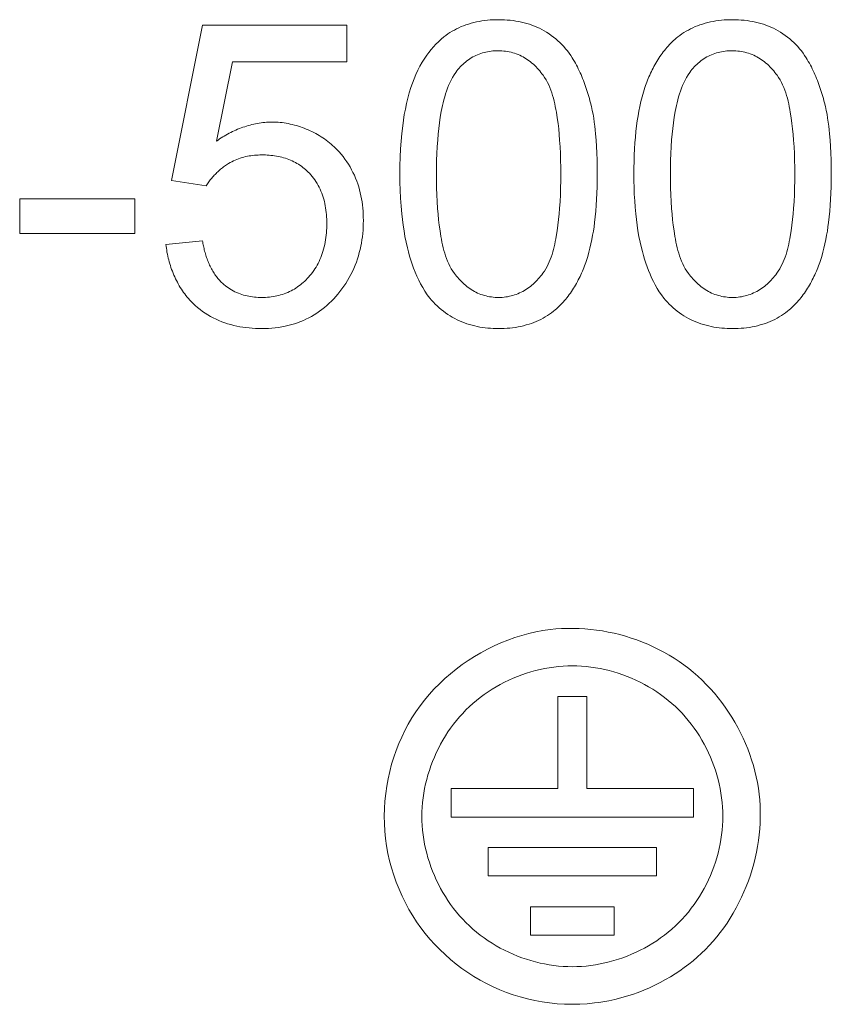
# Model space of a CAD drawing. Header units: millimetres. Extents: x -995 to -252, y -1463 to -938.
# Tile 8 of 24: x -677.22 to -671.87, y -1248.93 to -1242.43. Entities that reach past the tile are written whole.
import ezdxf

# ---------------------------------------------------------------- set-up
doc = ezdxf.new("R2010")
doc.units = ezdxf.units.MM
doc.header["$LTSCALE"] = 2
doc.layers.add('Line', color=3, linetype='Continuous', lineweight=9)

msp = doc.modelspace()

# ---------------------------------------------------------------- linework, layer by layer
at = {"layer": 'Line', "color": 7, "linetype": 'Continuous'}
for p, q in [((-676.0165, -1242.4703), (-676.2213, -1243.4945)), ((-675.0647, -1242.4703), (-676.0165, -1242.4703)), ((-675.0647, -1242.7113), (-675.0647, -1242.4703)), ((-675.9237, -1243.2345), (-675.8196, -1242.7113)), ((-675.8196, -1242.7113), (-675.0647, -1242.7113)), ((-676.2213, -1243.4945), (-675.9924, -1243.5306)), ((-676.4623, -1243.6149), (-677.2213, -1243.6149)), ((-677.2213, -1243.6149), (-677.2213, -1243.8439)), ((-676.4623, -1243.8439), (-676.4623, -1243.6149)), ((-677.2213, -1243.8439), (-676.4623, -1243.8439)), ((-676.0165, -1243.8921), (-676.2575, -1243.9162)), ((-673.4838, -1246.8974), (-673.6739, -1246.8974)), ((-673.6739, -1246.8974), (-673.6739, -1247.5023)), ((-673.4838, -1247.5023), (-673.4838, -1246.8974)), ((-673.6739, -1247.5023), (-674.3767, -1247.5023)), ((-674.3767, -1247.5023), (-674.3767, -1247.691)), ((-672.7796, -1247.5023), (-673.4838, -1247.5023)), ((-672.7796, -1247.691), (-672.7796, -1247.5023)), ((-674.3767, -1247.691), (-672.7796, -1247.691)), ((-673.0249, -1247.8929), (-674.1342, -1247.8929)), ((-674.1342, -1247.8929), (-674.1342, -1248.0796)), ((-673.0249, -1248.0796), (-673.0249, -1247.8929)), ((-674.1342, -1248.0796), (-673.0249, -1248.0796)), ((-673.3033, -1248.2837), (-673.8544, -1248.2837)), ((-673.8544, -1248.2837), (-673.8544, -1248.4696)), ((-673.3033, -1248.4696), (-673.3033, -1248.2837)), ((-673.8544, -1248.4696), (-673.3033, -1248.4696))]:
    msp.add_line(p, q, dxfattribs=at)
for points in [[(-673.5798, -1242.6852), (-673.5898, -1242.6698), (-673.6003, -1242.6548), (-673.6114, -1242.6402), (-673.623, -1242.6259), (-673.6351, -1242.612), (-673.6477, -1242.5985), (-673.6608, -1242.5854), (-673.6744, -1242.5728), (-673.6883, -1242.5606), (-673.7027, -1242.5489), (-673.7175, -1242.5378), (-673.7326, -1242.5272), (-673.7481, -1242.5171), (-673.7639, -1242.5077), (-673.78, -1242.4988), (-673.7959, -1242.4908), (-673.8121, -1242.4834), (-673.8285, -1242.4765), (-673.8451, -1242.4702), (-673.8619, -1242.4644), (-673.8789, -1242.4592), (-673.896, -1242.4545), (-673.9132, -1242.4504), (-673.9319, -1242.4465), (-673.9506, -1242.4432), (-673.9695, -1242.4404), (-673.9884, -1242.4381), (-674.0074, -1242.4364), (-674.0265, -1242.4352), (-674.0456, -1242.4345), (-674.0647, -1242.4342), (-674.0831, -1242.4344), (-674.1015, -1242.435), (-674.1198, -1242.436), (-674.1381, -1242.4376), (-674.1564, -1242.4396), (-674.1746, -1242.4421), (-674.1927, -1242.4451), (-674.2107, -1242.4486), (-674.2286, -1242.4528), (-674.2463, -1242.4574), (-674.2639, -1242.4627), (-674.2798, -1242.4681), (-674.2956, -1242.4739), (-674.3111, -1242.4802), (-674.3264, -1242.4871), (-674.3415, -1242.4944), (-674.3564, -1242.5022), (-674.371, -1242.5104), (-674.3852, -1242.5192), (-674.3992, -1242.5284), (-674.4128, -1242.5381), (-674.4261, -1242.5482)], [(-672.0377, -1242.6852), (-672.0476, -1242.6698), (-672.0581, -1242.6548), (-672.0692, -1242.6402), (-672.0808, -1242.6259), (-672.093, -1242.612), (-672.1056, -1242.5985), (-672.1187, -1242.5854), (-672.1322, -1242.5728), (-672.1462, -1242.5606), (-672.1605, -1242.5489), (-672.1753, -1242.5378), (-672.1904, -1242.5272), (-672.2059, -1242.5171), (-672.2217, -1242.5077), (-672.2378, -1242.4988), (-672.2537, -1242.4908), (-672.2699, -1242.4834), (-672.2863, -1242.4765), (-672.3029, -1242.4702), (-672.3197, -1242.4644), (-672.3367, -1242.4592), (-672.3538, -1242.4545), (-672.3711, -1242.4504), (-672.3897, -1242.4465), (-672.4085, -1242.4432), (-672.4273, -1242.4404), (-672.4463, -1242.4381), (-672.4653, -1242.4364), (-672.4843, -1242.4352), (-672.5034, -1242.4345), (-672.5225, -1242.4342), (-672.5409, -1242.4344), (-672.5593, -1242.435), (-672.5776, -1242.436), (-672.596, -1242.4376), (-672.6142, -1242.4396), (-672.6324, -1242.4421), (-672.6505, -1242.4451), (-672.6685, -1242.4486), (-672.6864, -1242.4528), (-672.7042, -1242.4574), (-672.7218, -1242.4627), (-672.7377, -1242.4681), (-672.7534, -1242.4739), (-672.7689, -1242.4802), (-672.7843, -1242.4871), (-672.7994, -1242.4944), (-672.8142, -1242.5022), (-672.8288, -1242.5104), (-672.8431, -1242.5192), (-672.857, -1242.5284), (-672.8706, -1242.5381), (-672.8839, -1242.5482)], [(-674.4261, -1242.5482), (-674.4442, -1242.5633), (-674.4616, -1242.5791), (-674.4784, -1242.5958), (-674.4945, -1242.6131), (-674.5099, -1242.6311), (-674.5246, -1242.6497), (-674.5386, -1242.6688), (-674.5519, -1242.6883), (-674.568, -1242.7142), (-674.583, -1242.7408), (-674.5969, -1242.7679), (-674.6097, -1242.7955), (-674.6216, -1242.8235), (-674.6325, -1242.852), (-674.6425, -1242.8808), (-674.6534, -1242.916), (-674.6632, -1242.9517), (-674.6719, -1242.9876), (-674.6795, -1243.0237), (-674.6862, -1243.06), (-674.6921, -1243.0965), (-674.6971, -1243.1331), (-674.7028, -1243.1835), (-674.7073, -1243.2341), (-674.7107, -1243.2846), (-674.7134, -1243.3407), (-674.7148, -1243.3969), (-674.7153, -1243.453), (-674.7148, -1243.5055), (-674.7135, -1243.5579), (-674.7111, -1243.6103), (-674.7076, -1243.6626), (-674.703, -1243.7147), (-674.6988, -1243.7522), (-674.694, -1243.7895), (-674.6883, -1243.8268), (-674.6818, -1243.864), (-674.6744, -1243.9011), (-674.666, -1243.9381), (-674.6591, -1243.9654), (-674.6515, -1243.9927), (-674.6433, -1244.0197), (-674.6344, -1244.0466), (-674.6248, -1244.0732), (-674.6145, -1244.0995), (-674.6033, -1244.1254), (-674.5914, -1244.1508), (-674.5786, -1244.1758), (-674.5648, -1244.2003), (-674.5502, -1244.2241), (-674.5346, -1244.2473), (-674.518, -1244.2697)], [(-672.8839, -1242.5482), (-672.8935, -1242.556), (-672.9029, -1242.5641), (-672.9122, -1242.5724), (-672.9212, -1242.581), (-672.9301, -1242.5897), (-672.9387, -1242.5987), (-672.9472, -1242.6079), (-672.9555, -1242.6172), (-672.9636, -1242.6268), (-672.9716, -1242.6365), (-672.9793, -1242.6464), (-672.9868, -1242.6565), (-672.9942, -1242.6667), (-673.0014, -1242.6771), (-673.0084, -1242.6876), (-673.0152, -1242.6983), (-673.0219, -1242.7091), (-673.0284, -1242.72), (-673.0346, -1242.731), (-673.0407, -1242.7421), (-673.0467, -1242.7533), (-673.0524, -1242.7646), (-673.058, -1242.776), (-673.0634, -1242.7874), (-673.0686, -1242.799), (-673.0737, -1242.8105), (-673.0785, -1242.8222), (-673.0832, -1242.8338), (-673.0877, -1242.8455), (-673.0921, -1242.8573), (-673.0963, -1242.869), (-673.1003, -1242.8808)], [(-674.3473, -1242.7814), (-674.3402, -1242.7721), (-674.3328, -1242.763), (-674.3251, -1242.7542), (-674.3172, -1242.7455), (-674.3089, -1242.7371), (-674.3005, -1242.7289), (-674.2918, -1242.721), (-674.2828, -1242.7134), (-674.2736, -1242.706), (-674.2641, -1242.699), (-674.2545, -1242.6924), (-674.2446, -1242.6861), (-674.2345, -1242.6801), (-674.2242, -1242.6746), (-674.2138, -1242.6696), (-674.2032, -1242.6649), (-674.1925, -1242.6606), (-674.1816, -1242.6568), (-674.1706, -1242.6533), (-674.1595, -1242.6502), (-674.1482, -1242.6475), (-674.1369, -1242.6452), (-674.1255, -1242.6432), (-674.114, -1242.6416), (-674.1024, -1242.6404), (-674.0908, -1242.6396), (-674.0792, -1242.6391), (-674.0675, -1242.639), (-674.0553, -1242.6393), (-674.0431, -1242.6399), (-674.031, -1242.641), (-674.0189, -1242.6425), (-674.0068, -1242.6443), (-673.9948, -1242.6466), (-673.983, -1242.6492), (-673.9712, -1242.6523), (-673.9596, -1242.6558), (-673.9481, -1242.6597), (-673.9368, -1242.664), (-673.9256, -1242.6687), (-673.9147, -1242.6738), (-673.904, -1242.6794), (-673.8935, -1242.6853), (-673.8833, -1242.6916), (-673.8733, -1242.6983), (-673.8635, -1242.7053), (-673.854, -1242.7127), (-673.8447, -1242.7204), (-673.8356, -1242.7283), (-673.8268, -1242.7366), (-673.8182, -1242.7451), (-673.8098, -1242.7538), (-673.8017, -1242.7628), (-673.7938, -1242.7719), (-673.7862, -1242.7813), (-673.7788, -1242.7907), (-673.7717, -1242.8004)], [(-672.8051, -1242.7814), (-672.798, -1242.7721), (-672.7906, -1242.763), (-672.7829, -1242.7542), (-672.775, -1242.7455), (-672.7668, -1242.7371), (-672.7583, -1242.7289), (-672.7496, -1242.721), (-672.7406, -1242.7134), (-672.7314, -1242.706), (-672.722, -1242.699), (-672.7123, -1242.6924), (-672.7024, -1242.6861), (-672.6923, -1242.6801), (-672.682, -1242.6746), (-672.6716, -1242.6696), (-672.6611, -1242.6649), (-672.6504, -1242.6606), (-672.6395, -1242.6568), (-672.6285, -1242.6533), (-672.6173, -1242.6502), (-672.6061, -1242.6475), (-672.5947, -1242.6452), (-672.5833, -1242.6432), (-672.5718, -1242.6416), (-672.5602, -1242.6404), (-672.5486, -1242.6396), (-672.537, -1242.6391), (-672.5254, -1242.639), (-672.5132, -1242.6393), (-672.501, -1242.6399), (-672.4888, -1242.641), (-672.4767, -1242.6425), (-672.4646, -1242.6443), (-672.4527, -1242.6466), (-672.4408, -1242.6492), (-672.4291, -1242.6523), (-672.4174, -1242.6558), (-672.4059, -1242.6597), (-672.3946, -1242.664), (-672.3835, -1242.6687), (-672.3725, -1242.6738), (-672.3618, -1242.6794), (-672.3513, -1242.6853), (-672.3411, -1242.6916), (-672.3311, -1242.6983), (-672.3214, -1242.7053), (-672.3118, -1242.7127), (-672.3025, -1242.7204), (-672.2934, -1242.7283), (-672.2846, -1242.7366), (-672.276, -1242.7451), (-672.2676, -1242.7538), (-672.2595, -1242.7628), (-672.2517, -1242.7719), (-672.244, -1242.7813), (-672.2366, -1242.7907), (-672.2295, -1242.8004)], [(-673.459, -1242.9817), (-673.4625, -1242.9683), (-673.4662, -1242.9548), (-673.47, -1242.9413), (-673.4739, -1242.9279), (-673.478, -1242.9145), (-673.4822, -1242.9012), (-673.4866, -1242.8879), (-673.4911, -1242.8746), (-673.4958, -1242.8614), (-673.5006, -1242.8483), (-673.5056, -1242.8352), (-673.5108, -1242.8221), (-673.5162, -1242.8092), (-673.5217, -1242.7963), (-673.5274, -1242.7836), (-673.5333, -1242.7709), (-673.5393, -1242.7583), (-673.5456, -1242.7458), (-673.552, -1242.7335), (-673.5587, -1242.7212), (-673.5655, -1242.7091), (-673.5726, -1242.697), (-673.5798, -1242.6852)], [(-671.9168, -1242.9817), (-671.9204, -1242.9683), (-671.924, -1242.9548), (-671.9278, -1242.9413), (-671.9317, -1242.9279), (-671.9358, -1242.9145), (-671.94, -1242.9012), (-671.9444, -1242.8879), (-671.9489, -1242.8746), (-671.9536, -1242.8614), (-671.9585, -1242.8482), (-671.9635, -1242.8352), (-671.9687, -1242.8221), (-671.974, -1242.8092), (-671.9795, -1242.7963), (-671.9852, -1242.7836), (-671.9911, -1242.7709), (-671.9972, -1242.7583), (-672.0034, -1242.7458), (-672.0099, -1242.7335), (-672.0165, -1242.7212), (-672.0234, -1242.7091), (-672.0304, -1242.697), (-672.0377, -1242.6852)], [(-674.3562, -1244.1066), (-674.3668, -1244.0915), (-674.3765, -1244.0759), (-674.3855, -1244.0597), (-674.3937, -1244.0432), (-674.4011, -1244.0263), (-674.408, -1244.009), (-674.4142, -1243.9914), (-674.4199, -1243.9736), (-674.425, -1243.9555), (-674.4297, -1243.9373), (-674.434, -1243.9189), (-674.4379, -1243.9005), (-674.4415, -1243.882), (-674.4448, -1243.8635), (-674.4508, -1243.8264), (-674.4559, -1243.7895), (-674.4603, -1243.7527), (-674.464, -1243.7158), (-674.467, -1243.6789), (-674.4699, -1243.6338), (-674.472, -1243.5885), (-674.4734, -1243.5431), (-674.4741, -1243.4977), (-674.4744, -1243.4523), (-674.4741, -1243.4071), (-674.4732, -1243.3619), (-674.4717, -1243.3168), (-674.4695, -1243.2718), (-674.4664, -1243.2269), (-674.4632, -1243.1894), (-674.4593, -1243.1521), (-674.4546, -1243.1147), (-674.449, -1243.0774), (-674.4426, -1243.0399), (-674.4388, -1243.0204), (-674.4347, -1243.0008), (-674.4303, -1242.9813), (-674.4255, -1242.9619), (-674.4203, -1242.9427), (-674.4145, -1242.9235), (-674.4083, -1242.9046), (-674.4016, -1242.886), (-674.3942, -1242.8676), (-674.3862, -1242.8496), (-674.3776, -1242.8319), (-674.3682, -1242.8146), (-674.3582, -1242.7977), (-674.3473, -1242.7814)], [(-673.7717, -1242.8004), (-673.7613, -1242.8156), (-673.7517, -1242.8314), (-673.7429, -1242.8476), (-673.7348, -1242.8642), (-673.7274, -1242.8812), (-673.7207, -1242.8985), (-673.7146, -1242.9161), (-673.7089, -1242.934), (-673.7038, -1242.9521), (-673.6992, -1242.9703), (-673.695, -1242.9886), (-673.6911, -1243.0071), (-673.6875, -1243.0256), (-673.6842, -1243.044), (-673.6783, -1243.0809), (-673.6732, -1243.1176), (-673.6689, -1243.1542), (-673.6653, -1243.1909), (-673.6624, -1243.2276), (-673.6595, -1243.2723), (-673.6574, -1243.3172), (-673.6561, -1243.3622), (-673.6553, -1243.4072), (-673.6551, -1243.4523), (-673.6553, -1243.4976), (-673.6561, -1243.5429), (-673.6575, -1243.5882), (-673.6596, -1243.6334), (-673.6624, -1243.6784), (-673.6654, -1243.7152), (-673.6691, -1243.752), (-673.6735, -1243.7888), (-673.6786, -1243.8257), (-673.6846, -1243.8627), (-673.6877, -1243.8799), (-673.691, -1243.8972), (-673.6946, -1243.9144), (-673.6985, -1243.9316), (-673.7028, -1243.9486), (-673.7075, -1243.9656), (-673.7125, -1243.9823), (-673.7181, -1243.9989), (-673.7241, -1244.0152), (-673.7307, -1244.0312), (-673.7379, -1244.0469), (-673.7457, -1244.0623), (-673.7542, -1244.0773), (-673.7633, -1244.0918), (-673.7732, -1244.1059)], [(-672.814, -1244.1066), (-672.8246, -1244.0915), (-672.8344, -1244.0759), (-672.8433, -1244.0597), (-672.8515, -1244.0432), (-672.859, -1244.0263), (-672.8658, -1244.009), (-672.872, -1243.9914), (-672.8777, -1243.9736), (-672.8829, -1243.9555), (-672.8876, -1243.9373), (-672.8918, -1243.9189), (-672.8957, -1243.9005), (-672.8993, -1243.882), (-672.9027, -1243.8635), (-672.9086, -1243.8264), (-672.9138, -1243.7895), (-672.9181, -1243.7527), (-672.9218, -1243.7158), (-672.9248, -1243.6789), (-672.9277, -1243.6338), (-672.9298, -1243.5885), (-672.9312, -1243.5431), (-672.932, -1243.4977), (-672.9322, -1243.4523), (-672.9319, -1243.4071), (-672.931, -1243.3619), (-672.9295, -1243.3168), (-672.9273, -1243.2718), (-672.9242, -1243.2269), (-672.921, -1243.1894), (-672.9171, -1243.1521), (-672.9124, -1243.1147), (-672.9069, -1243.0774), (-672.9004, -1243.0399), (-672.8966, -1243.0204), (-672.8926, -1243.0008), (-672.8881, -1242.9813), (-672.8833, -1242.9619), (-672.8781, -1242.9427), (-672.8724, -1242.9235), (-672.8662, -1242.9046), (-672.8594, -1242.886), (-672.852, -1242.8676), (-672.8441, -1242.8496), (-672.8354, -1242.8319), (-672.8261, -1242.8146), (-672.816, -1242.7977), (-672.8051, -1242.7814)], [(-672.2295, -1242.8004), (-672.2191, -1242.8156), (-672.2095, -1242.8314), (-672.2007, -1242.8476), (-672.1927, -1242.8642), (-672.1853, -1242.8812), (-672.1785, -1242.8985), (-672.1724, -1242.9161), (-672.1668, -1242.934), (-672.1617, -1242.9521), (-672.157, -1242.9703), (-672.1528, -1242.9886), (-672.1489, -1243.0071), (-672.1453, -1243.0256), (-672.1421, -1243.044), (-672.1361, -1243.0809), (-672.1311, -1243.1176), (-672.1268, -1243.1542), (-672.1232, -1243.1909), (-672.1202, -1243.2276), (-672.1173, -1243.2723), (-672.1153, -1243.3172), (-672.1139, -1243.3622), (-672.1131, -1243.4072), (-672.1129, -1243.4523), (-672.1131, -1243.4976), (-672.1139, -1243.5429), (-672.1153, -1243.5882), (-672.1174, -1243.6334), (-672.1203, -1243.6784), (-672.1233, -1243.7152), (-672.1269, -1243.752), (-672.1313, -1243.7888), (-672.1364, -1243.8257), (-672.1424, -1243.8627), (-672.1455, -1243.8799), (-672.1488, -1243.8972), (-672.1525, -1243.9144), (-672.1564, -1243.9316), (-672.1606, -1243.9486), (-672.1653, -1243.9656), (-672.1704, -1243.9823), (-672.1759, -1243.9989), (-672.182, -1244.0152), (-672.1886, -1244.0312), (-672.1957, -1244.0469), (-672.2035, -1244.0623), (-672.212, -1244.0773), (-672.2212, -1244.0918), (-672.231, -1244.1059)], [(-673.1003, -1242.8808), (-673.11, -1242.9115), (-673.1188, -1242.9426), (-673.1267, -1242.9739), (-673.1337, -1243.0055), (-673.1401, -1243.0372), (-673.1456, -1243.0691), (-673.1506, -1243.1011), (-673.1549, -1243.1331), (-673.1593, -1243.1709), (-673.1631, -1243.2088), (-673.1661, -1243.2467), (-673.1686, -1243.2846), (-673.1706, -1243.3267), (-673.1721, -1243.3688), (-673.1729, -1243.4109), (-673.1731, -1243.453), (-673.1728, -1243.4968), (-673.1719, -1243.5405), (-673.1702, -1243.5841), (-673.1679, -1243.6277), (-673.1648, -1243.6713), (-673.1608, -1243.7147), (-673.1567, -1243.7522), (-673.1518, -1243.7895), (-673.1462, -1243.8268), (-673.1397, -1243.864), (-673.1322, -1243.9011), (-673.1238, -1243.9381), (-673.1174, -1243.9635), (-673.1105, -1243.9888), (-673.103, -1244.0139), (-673.0949, -1244.039), (-673.0862, -1244.0637), (-673.0769, -1244.0883), (-673.0669, -1244.1125), (-673.0562, -1244.1363), (-673.0447, -1244.1598), (-673.0326, -1244.1829), (-673.0196, -1244.2054), (-673.0059, -1244.2274), (-672.9913, -1244.2489), (-672.9759, -1244.2697)], [(-673.4862, -1244.0225), (-673.4776, -1243.9953), (-673.4698, -1243.9677), (-673.4626, -1243.94), (-673.4561, -1243.9121), (-673.4502, -1243.8841), (-673.445, -1243.8559), (-673.4402, -1243.8276), (-673.4359, -1243.7993), (-673.4321, -1243.7709), (-673.4278, -1243.7333), (-673.4241, -1243.6956), (-673.421, -1243.658), (-673.4186, -1243.6202), (-673.4166, -1243.5785), (-673.4152, -1243.5367), (-673.4144, -1243.4949), (-673.4141, -1243.453), (-673.4144, -1243.4061), (-673.4153, -1243.3593), (-673.4169, -1243.3124), (-673.419, -1243.2706), (-673.4218, -1243.2288), (-673.4253, -1243.187), (-673.4279, -1243.1611), (-673.4309, -1243.1352), (-673.4343, -1243.1094), (-673.4381, -1243.0836), (-673.4425, -1243.058), (-673.4474, -1243.0324), (-673.4529, -1243.007), (-673.459, -1242.9817)], [(-671.944, -1244.0225), (-671.9354, -1243.9953), (-671.9276, -1243.9677), (-671.9204, -1243.94), (-671.914, -1243.9121), (-671.9081, -1243.8841), (-671.9028, -1243.8559), (-671.898, -1243.8276), (-671.8938, -1243.7993), (-671.89, -1243.7709), (-671.8856, -1243.7333), (-671.8819, -1243.6956), (-671.8789, -1243.658), (-671.8765, -1243.6202), (-671.8744, -1243.5785), (-671.873, -1243.5367), (-671.8722, -1243.4949), (-671.8719, -1243.453), (-671.8722, -1243.4061), (-671.8731, -1243.3593), (-671.8748, -1243.3124), (-671.8768, -1243.2706), (-671.8796, -1243.2288), (-671.8832, -1243.187), (-671.8858, -1243.1611), (-671.8887, -1243.1352), (-671.8921, -1243.1094), (-671.896, -1243.0836), (-671.9003, -1243.058), (-671.9052, -1243.0324), (-671.9107, -1243.007), (-671.9168, -1242.9817)], [(-675.5581, -1243.1089), (-675.5702, -1243.1091), (-675.5823, -1243.1095), (-675.5944, -1243.1102), (-675.6065, -1243.1112), (-675.6186, -1243.1125), (-675.6307, -1243.1141), (-675.6428, -1243.1159), (-675.6549, -1243.118), (-675.6669, -1243.1203), (-675.679, -1243.1229), (-675.6909, -1243.1257), (-675.7029, -1243.1288), (-675.7147, -1243.1321), (-675.7266, -1243.1357), (-675.7383, -1243.1395), (-675.75, -1243.1435), (-675.7617, -1243.1477), (-675.7732, -1243.1521), (-675.7847, -1243.1568), (-675.7961, -1243.1617), (-675.8074, -1243.1667), (-675.8186, -1243.172), (-675.8296, -1243.1774), (-675.8406, -1243.1831), (-675.8515, -1243.1889), (-675.8622, -1243.1949), (-675.8728, -1243.2011), (-675.8833, -1243.2075), (-675.8936, -1243.214), (-675.9038, -1243.2207), (-675.9138, -1243.2275), (-675.9237, -1243.2345)], [(-675.1305, -1243.2906), (-675.1398, -1243.2811), (-675.1494, -1243.2718), (-675.1593, -1243.2628), (-675.1694, -1243.2539), (-675.1798, -1243.2453), (-675.1904, -1243.2369), (-675.2013, -1243.2288), (-675.2123, -1243.2208), (-675.2236, -1243.2131), (-675.235, -1243.2057), (-675.2467, -1243.1985), (-675.2585, -1243.1915), (-675.2705, -1243.1848), (-675.2827, -1243.1784), (-675.295, -1243.1722), (-675.3075, -1243.1662), (-675.3201, -1243.1606), (-675.3328, -1243.1552), (-675.3456, -1243.1501), (-675.3585, -1243.1452), (-675.3716, -1243.1407), (-675.3847, -1243.1364), (-675.3978, -1243.1325), (-675.4111, -1243.1288), (-675.4244, -1243.1254), (-675.4377, -1243.1223), (-675.4511, -1243.1196), (-675.4645, -1243.1171), (-675.4779, -1243.115), (-675.4913, -1243.1131), (-675.5047, -1243.1116), (-675.5181, -1243.1105), (-675.5315, -1243.1096), (-675.5448, -1243.1091), (-675.5581, -1243.1089)], [(-675.1116, -1244.2273), (-675.098, -1244.2095), (-675.0851, -1244.1913), (-675.0726, -1244.1726), (-675.0608, -1244.1535), (-675.0495, -1244.134), (-675.0388, -1244.1143), (-675.0288, -1244.0941), (-675.0194, -1244.0737), (-675.0106, -1244.053), (-675.0025, -1244.0321), (-674.9951, -1244.0109), (-674.9887, -1243.9904), (-674.9828, -1243.9698), (-674.9776, -1243.9491), (-674.973, -1243.9282), (-674.969, -1243.9072), (-674.9655, -1243.886), (-674.9627, -1243.8648), (-674.9603, -1243.8435), (-674.9585, -1243.8221), (-674.9573, -1243.8006), (-674.9565, -1243.7791), (-674.9563, -1243.7576), (-674.9565, -1243.7372), (-674.9572, -1243.7169), (-674.9584, -1243.6965), (-674.96, -1243.6762), (-674.9622, -1243.6559), (-674.9649, -1243.6358), (-674.9681, -1243.6157), (-674.9719, -1243.5957), (-674.9763, -1243.5759), (-674.9812, -1243.5562), (-674.9868, -1243.5367), (-674.993, -1243.5173), (-674.9998, -1243.4982), (-675.0074, -1243.4791), (-675.0156, -1243.4602), (-675.0245, -1243.4416), (-675.034, -1243.4233), (-675.0441, -1243.4053), (-675.0548, -1243.3877), (-675.0661, -1243.3704), (-675.0779, -1243.3535), (-675.0903, -1243.3371), (-675.1032, -1243.3211), (-675.1166, -1243.3056), (-675.1305, -1243.2906)], [(-675.9924, -1243.5306), (-675.9882, -1243.5238), (-675.9838, -1243.517), (-675.9793, -1243.5103), (-675.9747, -1243.5037), (-675.9699, -1243.4971), (-675.965, -1243.4907), (-675.96, -1243.4843), (-675.9548, -1243.478), (-675.9496, -1243.4718), (-675.9442, -1243.4657), (-675.9387, -1243.4597), (-675.933, -1243.4538), (-675.9273, -1243.4479), (-675.9215, -1243.4422), (-675.9156, -1243.4366), (-675.9096, -1243.4311), (-675.9034, -1243.4258), (-675.8972, -1243.4205), (-675.8909, -1243.4153), (-675.8845, -1243.4103), (-675.8781, -1243.4054), (-675.8715, -1243.4006), (-675.8649, -1243.3959), (-675.8582, -1243.3914), (-675.8515, -1243.387), (-675.8446, -1243.3827)], [(-675.8446, -1243.3827), (-675.8341, -1243.3765), (-675.8234, -1243.3707), (-675.8125, -1243.3652), (-675.8013, -1243.3601), (-675.7901, -1243.3554), (-675.7786, -1243.351), (-675.7671, -1243.3469), (-675.7554, -1243.3433), (-675.7436, -1243.34), (-675.7321, -1243.3372), (-675.7206, -1243.3347), (-675.7089, -1243.3326), (-675.6973, -1243.3308), (-675.6856, -1243.3293), (-675.6738, -1243.328), (-675.662, -1243.3271), (-675.6502, -1243.3264), (-675.6383, -1243.326), (-675.6265, -1243.3258), (-675.6142, -1243.3258), (-675.602, -1243.3261), (-675.5898, -1243.3266), (-675.5776, -1243.3274), (-675.5655, -1243.3285), (-675.5534, -1243.3298), (-675.5413, -1243.3315), (-675.5292, -1243.3334), (-675.5172, -1243.3357), (-675.5053, -1243.3382), (-675.4935, -1243.3411), (-675.4818, -1243.3443), (-675.4701, -1243.3479), (-675.4586, -1243.3518), (-675.4471, -1243.3561), (-675.4362, -1243.3606), (-675.4255, -1243.3654), (-675.4149, -1243.3705), (-675.4044, -1243.3759), (-675.3941, -1243.3817), (-675.384, -1243.3878), (-675.3741, -1243.3942), (-675.3644, -1243.4009), (-675.3549, -1243.4079), (-675.3456, -1243.4151), (-675.3366, -1243.4227), (-675.3279, -1243.4305), (-675.3195, -1243.4386), (-675.3113, -1243.447)], [(-675.3113, -1243.447), (-675.302, -1243.4573), (-675.293, -1243.468), (-675.2845, -1243.4791), (-675.2763, -1243.4905), (-675.2685, -1243.5021), (-675.2612, -1243.5141), (-675.2542, -1243.5263), (-675.2477, -1243.5387), (-675.2416, -1243.5514), (-675.2359, -1243.5642), (-675.2306, -1243.5772), (-675.2258, -1243.5904), (-675.2211, -1243.6043), (-675.217, -1243.6183), (-675.2133, -1243.6325), (-675.21, -1243.6468), (-675.2072, -1243.6611), (-675.2047, -1243.6755), (-675.2027, -1243.69), (-675.2009, -1243.7046), (-675.1996, -1243.7192), (-675.1985, -1243.7339), (-675.1978, -1243.7485), (-675.1974, -1243.7632), (-675.1972, -1243.778), (-675.1974, -1243.7935), (-675.1978, -1243.8091), (-675.1986, -1243.8247), (-675.1997, -1243.8402), (-675.2011, -1243.8557), (-675.2029, -1243.8711), (-675.2051, -1243.8865), (-675.2077, -1243.9018), (-675.2108, -1243.917), (-675.2142, -1243.9321), (-675.2181, -1243.9471), (-675.2224, -1243.962), (-675.2272, -1243.9768), (-675.2319, -1243.9899), (-675.237, -1244.0028), (-675.2425, -1244.0156), (-675.2483, -1244.0283), (-675.2546, -1244.0408), (-675.2611, -1244.053), (-675.2681, -1244.0651), (-675.2754, -1244.0769), (-675.2831, -1244.0885), (-675.2911, -1244.0999), (-675.2995, -1244.1109), (-675.3082, -1244.1216), (-675.3172, -1244.1321)], [(-675.8847, -1244.1718), (-675.8909, -1244.1659), (-675.897, -1244.1599), (-675.903, -1244.1537), (-675.9087, -1244.1473), (-675.9143, -1244.1407), (-675.9198, -1244.134), (-675.9251, -1244.1272), (-675.9302, -1244.1202), (-675.9352, -1244.1131), (-675.94, -1244.1059), (-675.9447, -1244.0985), (-675.9492, -1244.0911), (-675.9535, -1244.0835), (-675.9578, -1244.0758), (-675.9618, -1244.068), (-675.9658, -1244.0601), (-675.9696, -1244.0521), (-675.9732, -1244.0441), (-675.9767, -1244.036), (-675.9801, -1244.0278), (-675.9833, -1244.0195), (-675.9864, -1244.0112), (-675.9894, -1244.0028), (-675.9922, -1243.9944), (-675.9949, -1243.986), (-675.9975, -1243.9775), (-675.9999, -1243.969), (-676.0023, -1243.9605), (-676.0045, -1243.9519), (-676.0065, -1243.9433), (-676.0085, -1243.9348), (-676.0103, -1243.9262), (-676.012, -1243.9176), (-676.0137, -1243.9091), (-676.0151, -1243.9006), (-676.0165, -1243.8921)], [(-676.2575, -1243.9162), (-676.2561, -1243.9289), (-676.2545, -1243.9416), (-676.2526, -1243.9544), (-676.2505, -1243.9671), (-676.2481, -1243.9799), (-676.2454, -1243.9927), (-676.2425, -1244.0054), (-676.2394, -1244.0181), (-676.236, -1244.0308), (-676.2323, -1244.0434), (-676.2284, -1244.0559), (-676.2242, -1244.0685), (-676.2198, -1244.0809), (-676.2152, -1244.0932), (-676.2103, -1244.1055), (-676.2051, -1244.1177), (-676.1998, -1244.1297), (-676.1942, -1244.1417), (-676.1883, -1244.1535), (-676.1822, -1244.1652), (-676.1759, -1244.1767), (-676.1694, -1244.1881), (-676.1626, -1244.1994), (-676.1556, -1244.2104), (-676.1484, -1244.2213), (-676.1409, -1244.232), (-676.1333, -1244.2425), (-676.1254, -1244.2529), (-676.1173, -1244.263), (-676.1089, -1244.2728), (-676.1004, -1244.2825), (-676.0916, -1244.2919), (-676.0826, -1244.3011), (-676.0734, -1244.31), (-676.064, -1244.3186)], [(-673.7019, -1244.3557), (-673.6923, -1244.3478), (-673.6829, -1244.3397), (-673.6737, -1244.3314), (-673.6647, -1244.3228), (-673.6558, -1244.3141), (-673.6472, -1244.3051), (-673.6387, -1244.2959), (-673.6304, -1244.2865), (-673.6223, -1244.2769), (-673.6144, -1244.2672), (-673.6067, -1244.2572), (-673.5992, -1244.2471), (-673.5918, -1244.2369), (-673.5846, -1244.2265), (-673.5776, -1244.216), (-673.5708, -1244.2053), (-673.5642, -1244.1945), (-673.5578, -1244.1836), (-673.5515, -1244.1725), (-673.5454, -1244.1614), (-673.5395, -1244.1502), (-673.5338, -1244.1389), (-673.5282, -1244.1275), (-673.5229, -1244.116), (-673.5177, -1244.1045), (-673.5126, -1244.0929), (-673.5078, -1244.0812), (-673.5031, -1244.0695), (-673.4986, -1244.0578), (-673.4943, -1244.0461), (-673.4902, -1244.0343), (-673.4862, -1244.0225)], [(-672.1598, -1244.3557), (-672.1502, -1244.3478), (-672.1408, -1244.3397), (-672.1315, -1244.3314), (-672.1225, -1244.3228), (-672.1137, -1244.3141), (-672.105, -1244.3051), (-672.0965, -1244.2959), (-672.0883, -1244.2865), (-672.0802, -1244.2769), (-672.0723, -1244.2672), (-672.0645, -1244.2572), (-672.057, -1244.2471), (-672.0496, -1244.2369), (-672.0425, -1244.2265), (-672.0355, -1244.216), (-672.0287, -1244.2053), (-672.022, -1244.1945), (-672.0156, -1244.1836), (-672.0093, -1244.1725), (-672.0032, -1244.1614), (-671.9973, -1244.1502), (-671.9916, -1244.1389), (-671.9861, -1244.1275), (-671.9807, -1244.116), (-671.9755, -1244.1045), (-671.9705, -1244.0929), (-671.9656, -1244.0812), (-671.961, -1244.0695), (-671.9565, -1244.0578), (-671.9521, -1244.0461), (-671.948, -1244.0343), (-671.944, -1244.0225)], [(-675.3172, -1244.1321), (-675.3255, -1244.141), (-675.334, -1244.1497), (-675.3428, -1244.1581), (-675.3519, -1244.1664), (-675.3612, -1244.1743), (-675.3707, -1244.182), (-675.3805, -1244.1894), (-675.3905, -1244.1965), (-675.4007, -1244.2033), (-675.4111, -1244.2098), (-675.4217, -1244.2159), (-675.4325, -1244.2217), (-675.4434, -1244.2271), (-675.4545, -1244.2322), (-675.4661, -1244.237), (-675.4779, -1244.2414), (-675.4898, -1244.2454), (-675.5018, -1244.249), (-675.5139, -1244.2522), (-675.5261, -1244.2551), (-675.5385, -1244.2576), (-675.5509, -1244.2598), (-675.5633, -1244.2616), (-675.5759, -1244.263), (-675.5884, -1244.2641), (-675.601, -1244.2649), (-675.6137, -1244.2654), (-675.6263, -1244.2655), (-675.6384, -1244.2654), (-675.6505, -1244.2649), (-675.6626, -1244.2642), (-675.6747, -1244.2631), (-675.6867, -1244.2617), (-675.6986, -1244.26), (-675.7105, -1244.258), (-675.7223, -1244.2555), (-675.7341, -1244.2528), (-675.7457, -1244.2496), (-675.7572, -1244.246), (-675.7686, -1244.2421), (-675.7802, -1244.2376), (-675.7916, -1244.2327), (-675.8028, -1244.2275), (-675.8139, -1244.2218), (-675.8247, -1244.2157), (-675.8354, -1244.2092), (-675.8458, -1244.2024), (-675.8559, -1244.1953), (-675.8658, -1244.1878), (-675.8754, -1244.1799), (-675.8847, -1244.1718)], [(-673.7732, -1244.1059), (-673.7804, -1244.1154), (-673.7878, -1244.1248), (-673.7955, -1244.134), (-673.8033, -1244.143), (-673.8114, -1244.1518), (-673.8198, -1244.1605), (-673.8284, -1244.1689), (-673.8372, -1244.177), (-673.8462, -1244.1849), (-673.8555, -1244.1925), (-673.8649, -1244.1998), (-673.8747, -1244.2068), (-673.8846, -1244.2135), (-673.8947, -1244.2197), (-673.9051, -1244.2256), (-673.9156, -1244.2311), (-673.9263, -1244.2361), (-673.9372, -1244.2408), (-673.9482, -1244.2451), (-673.9594, -1244.2489), (-673.9708, -1244.2524), (-673.9823, -1244.2554), (-673.9938, -1244.2581), (-674.0055, -1244.2604), (-674.0172, -1244.2622), (-674.0291, -1244.2637), (-674.0409, -1244.2647), (-674.0528, -1244.2653), (-674.0647, -1244.2655), (-674.0766, -1244.2653), (-674.0885, -1244.2647), (-674.1003, -1244.2637), (-674.1121, -1244.2622), (-674.1239, -1244.2604), (-674.1356, -1244.2582), (-674.1471, -1244.2555), (-674.1586, -1244.2525), (-674.1699, -1244.249), (-674.1811, -1244.2452), (-674.1922, -1244.2409), (-674.2031, -1244.2363), (-674.2138, -1244.2312), (-674.2243, -1244.2258), (-674.2346, -1244.2199), (-674.2448, -1244.2137), (-674.2547, -1244.2071), (-674.2644, -1244.2001), (-674.2739, -1244.1929), (-674.2832, -1244.1853), (-674.2922, -1244.1774), (-674.301, -1244.1693), (-674.3096, -1244.1609), (-674.3179, -1244.1523), (-674.3261, -1244.1435), (-674.3339, -1244.1345), (-674.3416, -1244.1254), (-674.349, -1244.1161), (-674.3562, -1244.1066)], [(-672.231, -1244.1059), (-672.2382, -1244.1154), (-672.2456, -1244.1248), (-672.2533, -1244.134), (-672.2612, -1244.143), (-672.2693, -1244.1518), (-672.2776, -1244.1605), (-672.2862, -1244.1689), (-672.295, -1244.177), (-672.304, -1244.1849), (-672.3133, -1244.1925), (-672.3228, -1244.1998), (-672.3325, -1244.2068), (-672.3424, -1244.2135), (-672.3526, -1244.2197), (-672.363, -1244.2256), (-672.3735, -1244.2311), (-672.3841, -1244.2361), (-672.395, -1244.2408), (-672.4061, -1244.2451), (-672.4173, -1244.2489), (-672.4286, -1244.2524), (-672.4401, -1244.2554), (-672.4517, -1244.2581), (-672.4633, -1244.2604), (-672.4751, -1244.2622), (-672.4869, -1244.2637), (-672.4987, -1244.2647), (-672.5106, -1244.2653), (-672.5225, -1244.2655), (-672.5344, -1244.2653), (-672.5463, -1244.2647), (-672.5582, -1244.2637), (-672.57, -1244.2622), (-672.5817, -1244.2604), (-672.5934, -1244.2582), (-672.605, -1244.2555), (-672.6164, -1244.2525), (-672.6278, -1244.249), (-672.639, -1244.2452), (-672.65, -1244.2409), (-672.6609, -1244.2363), (-672.6716, -1244.2312), (-672.6821, -1244.2258), (-672.6925, -1244.2199), (-672.7026, -1244.2137), (-672.7126, -1244.2071), (-672.7223, -1244.2001), (-672.7317, -1244.1929), (-672.741, -1244.1853), (-672.75, -1244.1774), (-672.7588, -1244.1693), (-672.7674, -1244.1609), (-672.7758, -1244.1523), (-672.7839, -1244.1435), (-672.7918, -1244.1345), (-672.7994, -1244.1254), (-672.8069, -1244.1161), (-672.814, -1244.1066)], [(-676.064, -1244.3186), (-676.0485, -1244.332), (-676.0325, -1244.3448), (-676.016, -1244.357), (-675.9991, -1244.3686), (-675.9817, -1244.3796), (-675.9639, -1244.39), (-675.9457, -1244.3998), (-675.9273, -1244.409), (-675.9085, -1244.4175), (-675.8894, -1244.4253), (-675.8701, -1244.4324), (-675.8506, -1244.4389), (-675.8308, -1244.4448), (-675.8109, -1244.4499), (-675.7908, -1244.4545), (-675.7706, -1244.4584), (-675.7503, -1244.4618), (-675.7299, -1244.4645), (-675.7094, -1244.4667), (-675.6888, -1244.4684), (-675.6682, -1244.4696), (-675.6476, -1244.4702), (-675.627, -1244.4704), (-675.6047, -1244.47), (-675.5825, -1244.4691), (-675.5603, -1244.4676), (-675.5381, -1244.4655), (-675.5161, -1244.4628), (-675.4941, -1244.4593), (-675.4723, -1244.4552), (-675.4546, -1244.4513), (-675.437, -1244.4469), (-675.4196, -1244.442), (-675.4023, -1244.4366), (-675.3851, -1244.4306), (-675.3682, -1244.4242), (-675.3514, -1244.4172), (-675.3348, -1244.4096), (-675.3163, -1244.4004), (-675.2981, -1244.3904), (-675.2803, -1244.3798), (-675.2628, -1244.3686), (-675.2456, -1244.3568), (-675.2289, -1244.3443), (-675.2126, -1244.3314), (-675.1967, -1244.3179), (-675.1813, -1244.3039), (-675.1664, -1244.2894), (-675.1519, -1244.2745), (-675.1379, -1244.2591), (-675.1245, -1244.2434), (-675.1116, -1244.2273)], [(-674.518, -1244.2697), (-674.5066, -1244.2832), (-674.4947, -1244.2963), (-674.4824, -1244.3091), (-674.4696, -1244.3215), (-674.4564, -1244.3335), (-674.4429, -1244.345), (-674.4289, -1244.3562), (-674.4146, -1244.3668), (-674.4, -1244.377), (-674.385, -1244.3867), (-674.3698, -1244.3959), (-674.3542, -1244.4046), (-674.3384, -1244.4127), (-674.3223, -1244.4202), (-674.3062, -1244.4271), (-674.2898, -1244.4334), (-674.2732, -1244.4392), (-674.2564, -1244.4444), (-674.2395, -1244.4492), (-674.2224, -1244.4534), (-674.2052, -1244.457), (-674.1878, -1244.4603), (-674.1704, -1244.463), (-674.1529, -1244.4653), (-674.1353, -1244.4671), (-674.1177, -1244.4686), (-674.1, -1244.4696), (-674.0824, -1244.4702), (-674.0647, -1244.4704), (-674.0462, -1244.4702), (-674.0276, -1244.4696), (-674.0092, -1244.4685), (-673.9907, -1244.467), (-673.9724, -1244.465), (-673.9541, -1244.4625), (-673.9359, -1244.4595), (-673.9179, -1244.4559), (-673.8999, -1244.4518), (-673.8821, -1244.447), (-673.8644, -1244.4417), (-673.8485, -1244.4364), (-673.8328, -1244.4305), (-673.8172, -1244.4241), (-673.8018, -1244.4172), (-673.7867, -1244.4099), (-673.7718, -1244.402), (-673.7571, -1244.3937), (-673.7428, -1244.3849), (-673.7288, -1244.3756), (-673.7152, -1244.3659), (-673.7019, -1244.3557)], [(-672.9759, -1244.2697), (-672.9644, -1244.2832), (-672.9525, -1244.2963), (-672.9402, -1244.3091), (-672.9274, -1244.3215), (-672.9143, -1244.3335), (-672.9007, -1244.345), (-672.8868, -1244.3562), (-672.8725, -1244.3668), (-672.8578, -1244.377), (-672.8429, -1244.3867), (-672.8276, -1244.3959), (-672.8121, -1244.4046), (-672.7962, -1244.4127), (-672.7802, -1244.4202), (-672.764, -1244.4271), (-672.7476, -1244.4334), (-672.731, -1244.4392), (-672.7142, -1244.4444), (-672.6973, -1244.4492), (-672.6802, -1244.4534), (-672.663, -1244.457), (-672.6457, -1244.4603), (-672.6282, -1244.463), (-672.6107, -1244.4653), (-672.5932, -1244.4671), (-672.5755, -1244.4686), (-672.5579, -1244.4696), (-672.5402, -1244.4702), (-672.5225, -1244.4704), (-672.504, -1244.4702), (-672.4855, -1244.4696), (-672.467, -1244.4685), (-672.4486, -1244.467), (-672.4302, -1244.465), (-672.4119, -1244.4625), (-672.3938, -1244.4595), (-672.3757, -1244.4559), (-672.3578, -1244.4518), (-672.3399, -1244.447), (-672.3223, -1244.4417), (-672.3064, -1244.4364), (-672.2906, -1244.4305), (-672.275, -1244.4241), (-672.2596, -1244.4172), (-672.2445, -1244.4099), (-672.2296, -1244.402), (-672.215, -1244.3937), (-672.2007, -1244.3849), (-672.1867, -1244.3756), (-672.173, -1244.3659), (-672.1598, -1244.3557)], [(-673.7254, -1246.4551), (-673.7724, -1246.4618), (-673.8194, -1246.4705), (-673.8662, -1246.4811), (-673.9127, -1246.4937), (-673.9589, -1246.5082), (-674.0046, -1246.5246), (-674.0498, -1246.5427), (-674.0944, -1246.5626), (-674.1383, -1246.5842), (-674.1814, -1246.6074), (-674.2237, -1246.6322), (-674.2651, -1246.6586), (-674.3054, -1246.6864), (-674.3447, -1246.7157), (-674.3828, -1246.7465), (-674.4196, -1246.7786), (-674.4551, -1246.8119), (-674.4892, -1246.8466), (-674.5218, -1246.8825), (-674.5527, -1246.9195), (-674.5821, -1246.9577), (-674.6098, -1246.997), (-674.6358, -1247.0372), (-674.6601, -1247.0784), (-674.6827, -1247.1205), (-674.7036, -1247.1634), (-674.7228, -1247.2071), (-674.7402, -1247.2515), (-674.7559, -1247.2966), (-674.7699, -1247.3422), (-674.7825, -1247.39), (-674.7932, -1247.4383), (-674.802, -1247.4871), (-674.8089, -1247.5361), (-674.8139, -1247.5854), (-674.8169, -1247.6349), (-674.818, -1247.6845), (-674.8171, -1247.734), (-674.8143, -1247.7835), (-674.8095, -1247.8329), (-674.8026, -1247.8819), (-674.7939, -1247.9307), (-674.7831, -1247.9791), (-674.7705, -1248.027), (-674.7559, -1248.0744), (-674.7395, -1248.1212), (-674.7212, -1248.1672), (-674.7011, -1248.2125), (-674.6793, -1248.2569), (-674.6556, -1248.3004), (-674.6311, -1248.3415), (-674.605, -1248.3815), (-674.5774, -1248.4206), (-674.5483, -1248.4585), (-674.5177, -1248.4953), (-674.4858, -1248.5309), (-674.4525, -1248.5652), (-674.4179, -1248.5982), (-674.3821, -1248.6299), (-674.3451, -1248.6602), (-674.307, -1248.6891), (-674.2678, -1248.7164), (-674.2275, -1248.7422), (-674.1863, -1248.7665), (-674.1442, -1248.7892), (-674.1013, -1248.8102), (-674.0576, -1248.8296), (-674.0131, -1248.8472), (-673.9681, -1248.8632), (-673.9224, -1248.8773), (-673.8746, -1248.8901), (-673.8262, -1248.9009), (-673.7775, -1248.9098), (-673.7284, -1248.9168), (-673.6791, -1248.9217), (-673.6297, -1248.9247), (-673.5801, -1248.9257), (-673.5305, -1248.9248), (-673.4811, -1248.9219), (-673.4318, -1248.9169), (-673.4045, -1248.9133), (-673.3772, -1248.9091)], [(-672.3477, -1247.5392), (-672.3528, -1247.5015), (-672.3592, -1247.4639), (-672.3668, -1247.4264), (-672.3757, -1247.3891), (-672.3857, -1247.3519), (-672.3969, -1247.315), (-672.4094, -1247.2784), (-672.4229, -1247.242), (-672.4376, -1247.206), (-672.4534, -1247.1704), (-672.4703, -1247.1353), (-672.4883, -1247.1006), (-672.5073, -1247.0664), (-672.5274, -1247.0328), (-672.5485, -1246.9998), (-672.5706, -1246.9675), (-672.5937, -1246.9358), (-672.6178, -1246.9048), (-672.6428, -1246.8746), (-672.6688, -1246.8452), (-672.6957, -1246.8167), (-672.7234, -1246.7891), (-672.7521, -1246.7623), (-672.7816, -1246.7366), (-672.812, -1246.7118), (-672.8432, -1246.6881), (-672.8752, -1246.6655), (-672.9079, -1246.6439), (-672.9413, -1246.6234), (-672.9754, -1246.604), (-673.01, -1246.5857), (-673.0453, -1246.5685), (-673.081, -1246.5524), (-673.1172, -1246.5373), (-673.1539, -1246.5235), (-673.1909, -1246.5107), (-673.2283, -1246.4991), (-673.266, -1246.4886), (-673.3039, -1246.4793), (-673.3421, -1246.4712), (-673.3804, -1246.4642), (-673.4188, -1246.4584), (-673.4573, -1246.4537), (-673.4959, -1246.4503), (-673.5344, -1246.448), (-673.5729, -1246.447), (-673.6113, -1246.4472), (-673.6495, -1246.4486), (-673.6876, -1246.4512), (-673.7254, -1246.4551)], [(-674.5703, -1247.6861), (-674.5698, -1247.6557), (-674.5683, -1247.6253), (-674.5658, -1247.5947), (-674.5623, -1247.5642), (-674.5578, -1247.5338), (-674.5524, -1247.5034), (-674.546, -1247.4731), (-674.5387, -1247.4429), (-674.5304, -1247.4129), (-674.5212, -1247.3832), (-674.5111, -1247.3536), (-674.5001, -1247.3244), (-674.4883, -1247.2954), (-674.4755, -1247.2668), (-674.4619, -1247.2386), (-674.4474, -1247.2108), (-674.432, -1247.1835), (-674.4158, -1247.1566), (-674.3988, -1247.1302), (-674.381, -1247.1044), (-674.3623, -1247.0792), (-674.3429, -1247.0546), (-674.3226, -1247.0307), (-674.3016, -1247.0074), (-674.2799, -1246.9849), (-674.2573, -1246.9631), (-674.2341, -1246.9421), (-674.2101, -1246.9218), (-674.1855, -1246.9024), (-674.1603, -1246.8837), (-674.1345, -1246.8659), (-674.1081, -1246.8489), (-674.0813, -1246.8327), (-674.0539, -1246.8173), (-674.0261, -1246.8028), (-673.9979, -1246.7892), (-673.9693, -1246.7764), (-673.9404, -1246.7645), (-673.9111, -1246.7535), (-673.8816, -1246.7434), (-673.8518, -1246.7342), (-673.8218, -1246.726), (-673.7917, -1246.7186), (-673.7614, -1246.7123), (-673.731, -1246.7068), (-673.7005, -1246.7024), (-673.67, -1246.6989), (-673.6395, -1246.6964), (-673.609, -1246.6948), (-673.5786, -1246.6943)], [(-673.5786, -1246.6943), (-673.5482, -1246.6948), (-673.5177, -1246.6963), (-673.4872, -1246.6988), (-673.4567, -1246.7023), (-673.4263, -1246.7068), (-673.3959, -1246.7122), (-673.3656, -1246.7186), (-673.3354, -1246.7259), (-673.3054, -1246.7342), (-673.2757, -1246.7434), (-673.2461, -1246.7535), (-673.2169, -1246.7644), (-673.1879, -1246.7763), (-673.1593, -1246.7891), (-673.1311, -1246.8027), (-673.1033, -1246.8172), (-673.076, -1246.8326), (-673.0491, -1246.8488), (-673.0227, -1246.8658), (-672.9969, -1246.8836), (-672.9717, -1246.9023), (-672.9471, -1246.9217), (-672.9232, -1246.9419), (-672.8999, -1246.963), (-672.8774, -1246.9847), (-672.8556, -1247.0073), (-672.8346, -1247.0305), (-672.8143, -1247.0545), (-672.7949, -1247.0791), (-672.7762, -1247.1043), (-672.7584, -1247.1301), (-672.7414, -1247.1565), (-672.7252, -1247.1833), (-672.7098, -1247.2107), (-672.6953, -1247.2385), (-672.6817, -1247.2667), (-672.6689, -1247.2953), (-672.657, -1247.3242), (-672.646, -1247.3535), (-672.6359, -1247.383), (-672.6267, -1247.4128), (-672.6185, -1247.4428), (-672.6112, -1247.4729), (-672.6048, -1247.5032), (-672.5993, -1247.5336), (-672.5949, -1247.5641), (-672.5914, -1247.5946), (-672.5889, -1247.6251), (-672.5874, -1247.6556), (-672.5869, -1247.686)], [(-673.3772, -1248.9091), (-673.3378, -1248.9019), (-673.2987, -1248.8935), (-673.2598, -1248.8838), (-673.2213, -1248.8728), (-673.1831, -1248.8607), (-673.1454, -1248.8473), (-673.1081, -1248.8328), (-673.0712, -1248.8171), (-673.035, -1248.8002), (-672.9993, -1248.7822), (-672.9642, -1248.7631), (-672.9325, -1248.7445), (-672.9014, -1248.725), (-672.8709, -1248.7046), (-672.841, -1248.6833), (-672.8118, -1248.6612), (-672.7832, -1248.6381), (-672.7554, -1248.6141), (-672.7282, -1248.5893), (-672.7019, -1248.5636), (-672.6763, -1248.5371), (-672.6515, -1248.5098), (-672.6275, -1248.4816), (-672.6044, -1248.4526), (-672.5813, -1248.4216), (-672.5592, -1248.3899), (-672.538, -1248.3573), (-672.5179, -1248.324), (-672.4987, -1248.2901), (-672.4806, -1248.2555), (-672.4635, -1248.2203), (-672.4474, -1248.1845), (-672.4324, -1248.1483), (-672.4184, -1248.1116), (-672.4056, -1248.0745), (-672.3938, -1248.0371), (-672.3832, -1247.9994), (-672.3737, -1247.9613), (-672.3653, -1247.9231), (-672.3581, -1247.8847), (-672.3521, -1247.8462), (-672.3472, -1247.8076), (-672.3436, -1247.769), (-672.3411, -1247.7304), (-672.3399, -1247.6918), (-672.34, -1247.6534), (-672.3413, -1247.6151), (-672.3438, -1247.577), (-672.3477, -1247.5392)], [(-673.5785, -1248.6777), (-673.6089, -1248.6772), (-673.6394, -1248.6757), (-673.6699, -1248.6732), (-673.7004, -1248.6697), (-673.7308, -1248.6653), (-673.7612, -1248.6598), (-673.7915, -1248.6535), (-673.8217, -1248.6461), (-673.8517, -1248.6379), (-673.8814, -1248.6287), (-673.911, -1248.6186), (-673.9402, -1248.6076), (-673.9692, -1248.5957), (-673.9978, -1248.583), (-674.026, -1248.5693), (-674.0538, -1248.5548), (-674.0811, -1248.5395), (-674.108, -1248.5233), (-674.1344, -1248.5063), (-674.1602, -1248.4884), (-674.1854, -1248.4698), (-674.21, -1248.4504), (-674.234, -1248.4301), (-674.2572, -1248.4091), (-674.2798, -1248.3873), (-674.3015, -1248.3648), (-674.3226, -1248.3415), (-674.3428, -1248.3176), (-674.3622, -1248.293), (-674.3809, -1248.2678), (-674.3987, -1248.242), (-674.4158, -1248.2156), (-674.4319, -1248.1888), (-674.4473, -1248.1614), (-674.4618, -1248.1336), (-674.4754, -1248.1054), (-674.4882, -1248.0768), (-674.5001, -1248.0479), (-674.5111, -1248.0186), (-674.5212, -1247.9891), (-674.5304, -1247.9593), (-674.5386, -1247.9293), (-674.546, -1247.8992), (-674.5524, -1247.8689), (-674.5578, -1247.8385), (-674.5622, -1247.808), (-674.5657, -1247.7775), (-674.5683, -1247.747), (-674.5698, -1247.7165), (-674.5703, -1247.6861)], [(-672.5869, -1247.686), (-672.5874, -1247.7164), (-672.5889, -1247.7469), (-672.5914, -1247.7774), (-672.5949, -1247.8079), (-672.5993, -1247.8383), (-672.6047, -1247.8687), (-672.6111, -1247.899), (-672.6185, -1247.9292), (-672.6267, -1247.9592), (-672.6359, -1247.9889), (-672.646, -1248.0185), (-672.657, -1248.0477), (-672.6689, -1248.0767), (-672.6816, -1248.1053), (-672.6953, -1248.1335), (-672.7098, -1248.1613), (-672.7251, -1248.1886), (-672.7413, -1248.2155), (-672.7583, -1248.2419), (-672.7762, -1248.2677), (-672.7948, -1248.2929), (-672.8142, -1248.3175), (-672.8345, -1248.3414), (-672.8555, -1248.3647), (-672.8773, -1248.3872), (-672.8998, -1248.409), (-672.9231, -1248.43), (-672.947, -1248.4503), (-672.9716, -1248.4697), (-672.9968, -1248.4884), (-673.0226, -1248.5062), (-673.049, -1248.5232), (-673.0758, -1248.5394), (-673.1032, -1248.5548), (-673.131, -1248.5693), (-673.1592, -1248.5829), (-673.1878, -1248.5957), (-673.2168, -1248.6076), (-673.246, -1248.6186), (-673.2755, -1248.6287), (-673.3053, -1248.6378), (-673.3353, -1248.6461), (-673.3654, -1248.6534), (-673.3957, -1248.6598), (-673.4261, -1248.6652), (-673.4566, -1248.6697), (-673.4871, -1248.6732), (-673.5176, -1248.6757), (-673.5481, -1248.6772), (-673.5785, -1248.6777)]]:
    msp.add_lwpolyline(points, dxfattribs=at)

doc.saveas('drawing.dxf')
